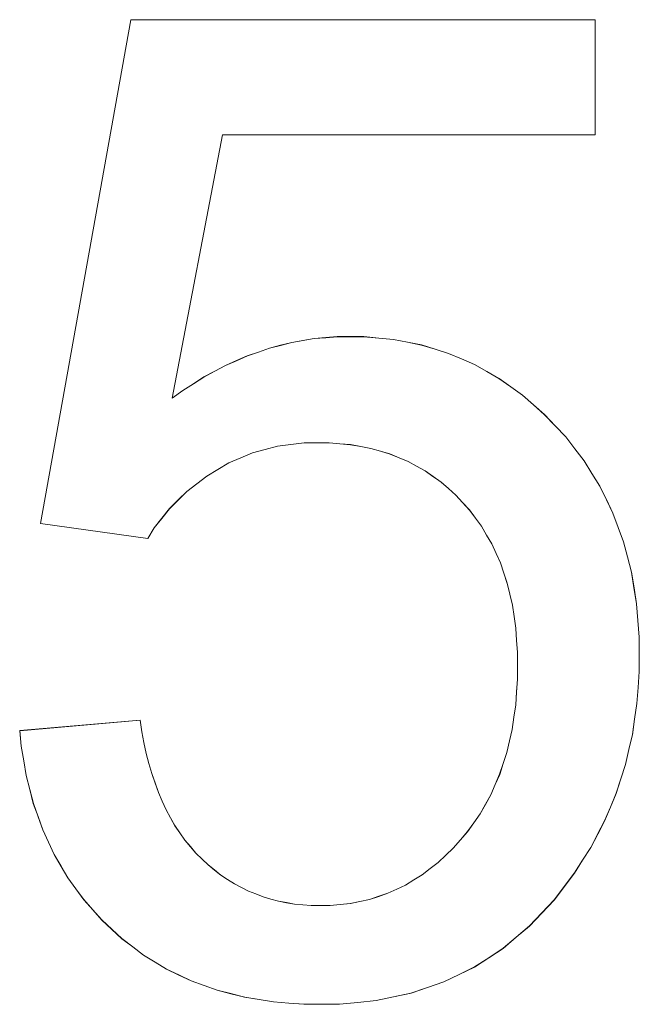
# Model space of a CAD drawing. Extents: x 229 to 926, y 37 to 878.
# Tile 137 of 194: x 349.48 to 351.06, y 834.52 to 837.03. Entities that reach past the tile are written whole.
import ezdxf

# ---------------------------------------------------------------- set-up
doc = ezdxf.new("R2010")
doc.units = 0
doc.layers.get('0').update_dxf_attribs({"lineweight": 13})
doc.layers.add('Beschriftung', color=7, linetype='Continuous', lineweight=25)
doc.layers.add('Beschriftung-A03ENJ5NI0', color=7, linetype='Continuous', lineweight=25)

# ---------------------------------------------------------------- blocks, each defined once
blk = doc.blocks.new('Referenz-A03ENJ5LI0', base_point=(255.7277, 65.704))
at = {"layer": 'Beschriftung', "color": 0, "lineweight": -2}
for p, q in [((349.5346, 835.7448), (349.7651, 837.0291)), ((349.7651, 837.0291), (350.9483, 837.0291)), ((350.9483, 837.0291), (350.9483, 836.7356)), ((349.9987, 836.7356), (349.8705, 836.0646)), ((350.9483, 836.7356), (349.9987, 836.7356)), ((350.1467, 836.1992), (350.1752, 836.2064)), ((350.1752, 836.2064), (350.2039, 836.2113)), ((350.2039, 836.2113), (350.2326, 836.2163)), ((350.2326, 836.2163), (350.2617, 836.2187)), ((350.2617, 836.2187), (350.2909, 836.2212)), ((350.2909, 836.2212), (350.3203, 836.2212)), ((350.3203, 836.2212), (350.3593, 836.2212)), ((350.3593, 836.2212), (350.3968, 836.2176)), ((350.3968, 836.2176), (350.4342, 836.2141)), ((350.4342, 836.2141), (350.4701, 836.207)), ((350.4701, 836.207), (350.506, 836.1999)), ((350.062, 836.1723), (350.0902, 836.182)), ((350.0902, 836.182), (350.1182, 836.1918)), ((350.1182, 836.1918), (350.1467, 836.1992)), ((350.506, 836.1999), (350.5405, 836.1892)), ((350.5405, 836.1892), (350.5749, 836.1786)), ((350.5749, 836.1786), (350.6077, 836.1645)), ((350.0064, 836.1477), (350.0342, 836.16)), ((350.0342, 836.16), (350.062, 836.1723)), ((350.6077, 836.1645), (350.6406, 836.1502)), ((349.9515, 836.1184), (349.979, 836.1331)), ((349.979, 836.1331), (350.0064, 836.1477)), ((350.6406, 836.1502), (350.672, 836.1325)), ((350.672, 836.1325), (350.7034, 836.1148)), ((349.8974, 836.0841), (349.9245, 836.1013)), ((349.9245, 836.1013), (349.9515, 836.1184)), ((350.7034, 836.1148), (350.7332, 836.0935)), ((349.8705, 836.0646), (349.8974, 836.0841)), ((350.7332, 836.0935), (350.7631, 836.0722)), ((350.7631, 836.0722), (350.7914, 836.0474)), ((350.7914, 836.0474), (350.8197, 836.0225)), ((350.8197, 836.0225), (350.8465, 835.9942)), ((350.8465, 835.9942), (350.8733, 835.9658)), ((350.2067, 835.9506), (350.1729, 835.9463)), ((350.2422, 835.9506), (350.2067, 835.9506)), ((350.2708, 835.9506), (350.2422, 835.9506)), ((350.298, 835.9481), (350.2708, 835.9506)), ((350.8733, 835.9658), (350.8968, 835.9354)), ((350.1073, 835.9336), (350.0753, 835.9252)), ((350.1392, 835.9421), (350.1073, 835.9336)), ((350.1729, 835.9463), (350.1392, 835.9421)), ((350.3252, 835.9459), (350.298, 835.9481)), ((350.351, 835.9411), (350.3252, 835.9459)), ((350.3768, 835.9364), (350.351, 835.9411)), ((350.4012, 835.9292), (350.3768, 835.9364)), ((350.4256, 835.9221), (350.4012, 835.9292)), ((350.8968, 835.9354), (350.9202, 835.905)), ((350.0452, 835.9124), (350.0151, 835.8997)), ((350.0753, 835.9252), (350.0452, 835.9124)), ((350.4488, 835.9126), (350.4256, 835.9221)), ((350.4718, 835.903), (350.4488, 835.9126)), ((350.4933, 835.8911), (350.4718, 835.903)), ((350.9202, 835.905), (350.9403, 835.8726)), ((349.9868, 835.8827), (349.9585, 835.8657)), ((350.0151, 835.8997), (349.9868, 835.8827)), ((350.515, 835.8792), (350.4933, 835.8911)), ((350.5352, 835.865), (350.515, 835.8792)), ((349.9585, 835.8657), (349.9332, 835.8463)), ((350.5555, 835.8507), (350.5352, 835.865)), ((350.5744, 835.8341), (350.5555, 835.8507)), ((350.9403, 835.8726), (350.9603, 835.8402)), ((349.9079, 835.8267), (349.8856, 835.8048)), ((349.9332, 835.8463), (349.9079, 835.8267)), ((350.5932, 835.8174), (350.5744, 835.8341)), ((350.9603, 835.8402), (350.9771, 835.8057)), ((349.8856, 835.8048), (349.8634, 835.7828)), ((350.6107, 835.7984), (350.5932, 835.8174)), ((350.9771, 835.8057), (350.9938, 835.7713)), ((349.8634, 835.7828), (349.8441, 835.7583)), ((350.6281, 835.7794), (350.6107, 835.7984)), ((350.6435, 835.7586), (350.6281, 835.7794)), ((349.8441, 835.7583), (349.8249, 835.7338)), ((350.6588, 835.7379), (350.6435, 835.7586)), ((350.9938, 835.7713), (351.0072, 835.7348)), ((349.8086, 835.7067), (349.5346, 835.7448)), ((349.8249, 835.7338), (349.8086, 835.7067)), ((350.6718, 835.7155), (350.6588, 835.7379)), ((351.0072, 835.7348), (351.0207, 835.6983)), ((350.685, 835.6929), (350.6718, 835.7155)), ((350.6959, 835.6687), (350.685, 835.6929)), ((351.0207, 835.6983), (351.0307, 835.6598)), ((350.7068, 835.6445), (350.6959, 835.6687)), ((351.0307, 835.6598), (351.0407, 835.6212)), ((350.7155, 835.6186), (350.7068, 835.6445)), ((350.7243, 835.5926), (350.7155, 835.6186)), ((351.0407, 835.6212), (351.0474, 835.5807)), ((350.7308, 835.5648), (350.7243, 835.5926)), ((351.0474, 835.5807), (351.0541, 835.5401)), ((350.7374, 835.5371), (350.7308, 835.5648)), ((350.7417, 835.5077), (350.7374, 835.5371)), ((351.0541, 835.5401), (351.0575, 835.4976)), ((350.7461, 835.4783), (350.7417, 835.5077)), ((350.7483, 835.4472), (350.7461, 835.4783)), ((351.0575, 835.4976), (351.0609, 835.455)), ((351.0609, 835.455), (351.0609, 835.4105)), ((350.7505, 835.416), (350.7483, 835.4472)), ((350.7505, 835.383), (350.7505, 835.416)), ((351.0609, 835.4105), (351.0609, 835.368)), ((350.7505, 835.3485), (350.7505, 835.383)), ((350.7483, 835.3155), (350.7505, 835.3485)), ((351.0609, 835.368), (351.0578, 835.327)), ((351.0578, 835.327), (351.0549, 835.286)), ((350.7459, 835.2827), (350.7483, 835.3155)), ((350.7414, 835.2514), (350.7459, 835.2827)), ((351.0549, 835.286), (351.049, 835.2464)), ((350.7368, 835.2202), (350.7414, 835.2514)), ((349.482, 835.2169), (349.7887, 835.2437)), ((349.7887, 835.2437), (349.793, 835.2142)), ((351.049, 835.2464), (351.0432, 835.2068)), ((349.4857, 835.1775), (349.482, 835.2169)), ((349.793, 835.2142), (349.7986, 835.1867)), ((350.73, 835.1908), (350.7368, 835.2202)), ((351.0432, 835.2068), (351.0343, 835.1687)), ((349.4921, 835.14), (349.4857, 835.1775)), ((349.7986, 835.1867), (349.8043, 835.159)), ((350.7232, 835.1612), (350.73, 835.1908)), ((349.8043, 835.159), (349.8114, 835.1333)), ((350.7141, 835.1334), (350.7232, 835.1612)), ((351.0343, 835.1687), (351.0255, 835.1306)), ((349.4985, 835.1026), (349.4921, 835.14)), ((349.8114, 835.1333), (349.8184, 835.1075)), ((350.705, 835.1057), (350.7141, 835.1334)), ((351.0255, 835.1306), (351.0137, 835.0939)), ((349.5076, 835.067), (349.4985, 835.1026)), ((349.8184, 835.1075), (349.8269, 835.0835)), ((350.6936, 835.0796), (350.705, 835.1057)), ((349.8269, 835.0835), (349.8353, 835.0595)), ((350.6822, 835.0536), (350.6936, 835.0796)), ((351.0137, 835.0939), (351.002, 835.0572)), ((349.5167, 835.0315), (349.5076, 835.067)), ((349.8353, 835.0595), (349.8452, 835.0374)), ((350.6687, 835.0292), (350.6822, 835.0536)), ((351.002, 835.0572), (350.9872, 835.022)), ((349.5286, 834.9979), (349.5167, 835.0315)), ((349.8452, 835.0374), (349.8551, 835.0153)), ((350.655, 835.0048), (350.6687, 835.0292)), ((350.9872, 835.022), (350.9725, 834.9867)), ((349.5407, 834.9643), (349.5286, 834.9979)), ((349.8551, 835.0153), (349.8664, 834.995)), ((350.6391, 834.9822), (350.655, 835.0048)), ((349.8664, 834.995), (349.8776, 834.9748)), ((349.8776, 834.9748), (349.8903, 834.9563)), ((350.6232, 834.9596), (350.6391, 834.9822)), ((350.9725, 834.9867), (350.9548, 834.9529)), ((349.5553, 834.9326), (349.5407, 834.9643)), ((349.8903, 834.9563), (349.903, 834.9378)), ((350.6049, 834.9386), (350.6232, 834.9596)), ((350.9548, 834.9529), (350.9372, 834.919)), ((349.57, 834.901), (349.5553, 834.9326)), ((349.903, 834.9378), (349.9171, 834.9212)), ((350.5868, 834.9177), (350.6049, 834.9386)), ((349.5874, 834.8712), (349.57, 834.901)), ((349.9171, 834.9212), (349.9312, 834.9044)), ((349.9312, 834.9044), (349.9466, 834.8896)), ((350.5483, 834.881), (350.5675, 834.8993)), ((350.5675, 834.8993), (350.5868, 834.9177)), ((350.9372, 834.919), (350.9165, 834.8867)), ((349.9466, 834.8896), (349.9621, 834.8748)), ((349.9621, 834.8748), (349.9784, 834.8618)), ((350.528, 834.8653), (350.5483, 834.881)), ((350.9165, 834.8867), (350.896, 834.8543)), ((349.6048, 834.8416), (349.5874, 834.8712)), ((349.9784, 834.8618), (349.9947, 834.8489)), ((349.9947, 834.8489), (350.0119, 834.8378)), ((350.4864, 834.8365), (350.5077, 834.8496)), ((350.5077, 834.8496), (350.528, 834.8653)), ((350.896, 834.8543), (350.8724, 834.8234)), ((349.625, 834.8138), (349.6048, 834.8416)), ((350.0119, 834.8378), (350.029, 834.8267)), ((350.029, 834.8267), (350.0469, 834.8174)), ((350.4427, 834.813), (350.465, 834.8234)), ((350.465, 834.8234), (350.4864, 834.8365)), ((350.8724, 834.8234), (350.8438, 834.7854)), ((349.6452, 834.7861), (349.625, 834.8138)), ((350.0469, 834.8174), (350.0648, 834.8081)), ((350.0648, 834.8081), (350.0836, 834.8007)), ((350.0836, 834.8007), (350.1023, 834.7934)), ((350.3969, 834.7946), (350.4203, 834.8025)), ((350.4203, 834.8025), (350.4427, 834.813)), ((349.6681, 834.7602), (349.6452, 834.7861)), ((350.1023, 834.7934), (350.122, 834.7877)), ((350.122, 834.7877), (350.1415, 834.7822)), ((350.1415, 834.7822), (350.1619, 834.7785)), ((350.1619, 834.7785), (350.1824, 834.7748)), ((350.1824, 834.7748), (350.2036, 834.7729)), ((350.2036, 834.7729), (350.2248, 834.7711)), ((350.2248, 834.7711), (350.2468, 834.7711)), ((350.2468, 834.7711), (350.2734, 834.7711)), ((350.2734, 834.7711), (350.299, 834.7737)), ((350.299, 834.7737), (350.3245, 834.7763)), ((350.3245, 834.7763), (350.3489, 834.7816)), ((350.3489, 834.7816), (350.3734, 834.7868)), ((350.3734, 834.7868), (350.3969, 834.7946)), ((350.8438, 834.7854), (350.8125, 834.7522)), ((349.691, 834.7344), (349.6681, 834.7602)), ((350.8125, 834.7522), (350.7813, 834.719)), ((349.7167, 834.7106), (349.691, 834.7344)), ((349.7423, 834.6867), (349.7167, 834.7106)), ((350.7813, 834.719), (350.7474, 834.6904)), ((349.7699, 834.6658), (349.7423, 834.6867)), ((350.7474, 834.6904), (350.7136, 834.662)), ((349.7975, 834.6449), (349.7699, 834.6658)), ((350.7136, 834.662), (350.6771, 834.6382)), ((349.8269, 834.627), (349.7975, 834.6449)), ((349.8563, 834.6091), (349.8269, 834.627)), ((350.6771, 834.6382), (350.6406, 834.6145)), ((349.8876, 834.5941), (349.8563, 834.6091)), ((350.6016, 834.5955), (350.5625, 834.5766)), ((350.6406, 834.6145), (350.6016, 834.5955)), ((349.9188, 834.5792), (349.8876, 834.5941)), ((349.952, 834.5673), (349.9188, 834.5792)), ((350.5625, 834.5766), (350.5208, 834.5623)), ((349.9852, 834.5553), (349.952, 834.5673)), ((350.0202, 834.5465), (349.9852, 834.5553)), ((350.0552, 834.5375), (350.0202, 834.5465)), ((350.4791, 834.5481), (350.4348, 834.5385)), ((350.5208, 834.5623), (350.4791, 834.5481)), ((350.0921, 834.5315), (350.0552, 834.5375)), ((350.129, 834.5256), (350.0921, 834.5315)), ((350.1677, 834.5225), (350.129, 834.5256)), ((350.2064, 834.5196), (350.1677, 834.5225)), ((350.3435, 834.5243), (350.2966, 834.5196)), ((350.3905, 834.529), (350.3435, 834.5243)), ((350.4348, 834.5385), (350.3905, 834.529)), ((350.247, 834.5196), (350.2064, 834.5196)), ((350.2966, 834.5196), (350.247, 834.5196))]:
    blk.add_line(p, q, dxfattribs=at)
blk = doc.blocks.new('Referenz-A03ENJ62I0', base_point=(255.7277, 65.7055))
at = {"layer": 'Beschriftung-A03ENJ5NI0', "color": 0, "lineweight": -2}
for p, q in [((349.5347, 835.7445), (349.7652, 837.0288)), ((349.7652, 837.0288), (350.9484, 837.0288)), ((350.9484, 837.0288), (350.9484, 836.7354)), ((349.9988, 836.7354), (349.8706, 836.0644)), ((350.9484, 836.7354), (349.9988, 836.7354)), ((350.1468, 836.1989), (350.1753, 836.2062)), ((350.1753, 836.2062), (350.204, 836.2111)), ((350.204, 836.2111), (350.2327, 836.2161)), ((350.2327, 836.2161), (350.2618, 836.2185)), ((350.2618, 836.2185), (350.291, 836.221)), ((350.291, 836.221), (350.3203, 836.221)), ((350.3203, 836.221), (350.3593, 836.221)), ((350.3593, 836.221), (350.3968, 836.2174)), ((350.3968, 836.2174), (350.4342, 836.2138)), ((350.4342, 836.2138), (350.4702, 836.2068)), ((350.4702, 836.2068), (350.5061, 836.1996)), ((350.0621, 836.172), (350.0902, 836.1818)), ((350.0902, 836.1818), (350.1183, 836.1916)), ((350.1183, 836.1916), (350.1468, 836.1989)), ((350.5061, 836.1996), (350.5406, 836.189)), ((350.5406, 836.189), (350.5749, 836.1783)), ((350.5749, 836.1783), (350.6078, 836.1642)), ((350.0065, 836.1475), (350.0343, 836.1598)), ((350.0343, 836.1598), (350.0621, 836.172)), ((350.6078, 836.1642), (350.6407, 836.15)), ((349.9516, 836.1182), (349.979, 836.1328)), ((349.979, 836.1328), (350.0065, 836.1475)), ((350.6407, 836.15), (350.6721, 836.1322)), ((350.6721, 836.1322), (350.7035, 836.1145)), ((349.9245, 836.101), (349.9516, 836.1182)), ((350.7035, 836.1145), (350.7333, 836.0932)), ((349.8706, 836.0644), (349.8974, 836.0839)), ((349.8974, 836.0839), (349.9245, 836.101)), ((350.7333, 836.0932), (350.7632, 836.0719)), ((350.7632, 836.0719), (350.7915, 836.0471)), ((350.7915, 836.0471), (350.8197, 836.0222)), ((350.8197, 836.0222), (350.8465, 835.9939)), ((350.8465, 835.9939), (350.8733, 835.9655)), ((350.8733, 835.9655), (350.8968, 835.9351)), ((350.1074, 835.9334), (350.0754, 835.925)), ((350.1393, 835.9419), (350.1074, 835.9334)), ((350.173, 835.9461), (350.1393, 835.9419)), ((350.2068, 835.9503), (350.173, 835.9461)), ((350.2423, 835.9503), (350.2068, 835.9503)), ((350.2709, 835.9503), (350.2423, 835.9503)), ((350.2981, 835.9479), (350.2709, 835.9503)), ((350.3252, 835.9456), (350.2981, 835.9479)), ((350.3511, 835.9408), (350.3252, 835.9456)), ((350.3769, 835.9361), (350.3511, 835.9408)), ((350.4013, 835.9289), (350.3769, 835.9361)), ((350.4257, 835.9218), (350.4013, 835.9289)), ((350.8968, 835.9351), (350.9203, 835.9048)), ((350.0453, 835.9121), (350.0152, 835.8994)), ((350.0754, 835.925), (350.0453, 835.9121)), ((350.4488, 835.9123), (350.4257, 835.9218)), ((350.4718, 835.9028), (350.4488, 835.9123)), ((350.4934, 835.8909), (350.4718, 835.9028)), ((350.9203, 835.9048), (350.9403, 835.8723)), ((349.9869, 835.8825), (349.9586, 835.8655)), ((350.0152, 835.8994), (349.9869, 835.8825)), ((350.515, 835.879), (350.4934, 835.8909)), ((350.5353, 835.8648), (350.515, 835.879)), ((349.9586, 835.8655), (349.9333, 835.846)), ((350.5556, 835.8505), (350.5353, 835.8648)), ((350.5745, 835.8339), (350.5556, 835.8505)), ((350.9403, 835.8723), (350.9604, 835.8399)), ((349.908, 835.8265), (349.8857, 835.8046)), ((349.9333, 835.846), (349.908, 835.8265)), ((350.5933, 835.8172), (350.5745, 835.8339)), ((350.9604, 835.8399), (350.9772, 835.8054)), ((349.8857, 835.8046), (349.8635, 835.7826)), ((350.6108, 835.7982), (350.5933, 835.8172)), ((350.9772, 835.8054), (350.9939, 835.771)), ((349.8635, 835.7826), (349.8442, 835.758)), ((350.6282, 835.7792), (350.6108, 835.7982)), ((350.6436, 835.7584), (350.6282, 835.7792)), ((349.8442, 835.758), (349.8249, 835.7335)), ((350.6588, 835.7377), (350.6436, 835.7584)), ((350.9939, 835.771), (351.0073, 835.7345)), ((349.8087, 835.7064), (349.5347, 835.7445)), ((349.8249, 835.7335), (349.8087, 835.7064)), ((350.6719, 835.7152), (350.6588, 835.7377)), ((351.0073, 835.7345), (351.0207, 835.698)), ((350.685, 835.6927), (350.6719, 835.7152)), ((350.696, 835.6685), (350.685, 835.6927)), ((351.0207, 835.698), (351.0307, 835.6595)), ((350.7069, 835.6443), (350.696, 835.6685)), ((351.0307, 835.6595), (351.0407, 835.621)), ((350.7156, 835.6183), (350.7069, 835.6443)), ((350.7243, 835.5923), (350.7156, 835.6183)), ((351.0407, 835.621), (351.0475, 835.5805)), ((350.7309, 835.5646), (350.7243, 835.5923)), ((351.0475, 835.5805), (351.0542, 835.5399)), ((350.7375, 835.5369), (350.7309, 835.5646)), ((350.7418, 835.5075), (350.7375, 835.5369)), ((351.0542, 835.5399), (351.0576, 835.4973)), ((350.7462, 835.4781), (350.7418, 835.5075)), ((350.7484, 835.4469), (350.7462, 835.4781)), ((351.0576, 835.4973), (351.0609, 835.4548)), ((351.0609, 835.4548), (351.0609, 835.4102)), ((350.7506, 835.4157), (350.7484, 835.4469)), ((350.7506, 835.3828), (350.7506, 835.4157)), ((351.0609, 835.4102), (351.0609, 835.3678)), ((350.7506, 835.3482), (350.7506, 835.3828)), ((350.7483, 835.3153), (350.7506, 835.3482)), ((351.0609, 835.3678), (351.0579, 835.3268)), ((351.0579, 835.3268), (351.055, 835.2858)), ((350.746, 835.2824), (350.7483, 835.3153)), ((350.7414, 835.2511), (350.746, 835.2824)), ((351.055, 835.2858), (351.0491, 835.2462)), ((350.7369, 835.22), (350.7414, 835.2511)), ((349.482, 835.2167), (349.7888, 835.2434)), ((349.7888, 835.2434), (349.7931, 835.214)), ((351.0491, 835.2462), (351.0432, 835.2066)), ((349.4858, 835.1773), (349.482, 835.2167)), ((349.7931, 835.214), (349.7987, 835.1864)), ((350.7301, 835.1905), (350.7369, 835.22)), ((351.0432, 835.2066), (351.0344, 835.1685)), ((349.4922, 835.1398), (349.4858, 835.1773)), ((349.7987, 835.1864), (349.8044, 835.1588)), ((350.7232, 835.161), (350.7301, 835.1905)), ((349.8044, 835.1588), (349.8114, 835.133)), ((350.7142, 835.1332), (350.7232, 835.161)), ((351.0344, 835.1685), (351.0256, 835.1303)), ((349.4986, 835.1023), (349.4922, 835.1398)), ((349.8114, 835.133), (349.8185, 835.1073)), ((350.7051, 835.1055), (350.7142, 835.1332)), ((351.0256, 835.1303), (351.0138, 835.0937)), ((349.5077, 835.0667), (349.4986, 835.1023)), ((349.8185, 835.1073), (349.827, 835.0833)), ((350.6937, 835.0794), (350.7051, 835.1055)), ((349.827, 835.0833), (349.8354, 835.0593)), ((350.6823, 835.0534), (350.6937, 835.0794)), ((351.0138, 835.0937), (351.002, 835.0569)), ((349.5168, 835.0312), (349.5077, 835.0667)), ((349.8354, 835.0593), (349.8453, 835.0372)), ((350.6687, 835.029), (350.6823, 835.0534)), ((351.002, 835.0569), (350.9873, 835.0218)), ((349.5287, 834.9976), (349.5168, 835.0312)), ((349.8453, 835.0372), (349.8551, 835.0151)), ((350.6551, 835.0046), (350.6687, 835.029)), ((349.5407, 834.9641), (349.5287, 834.9976)), ((349.8551, 835.0151), (349.8664, 834.9947)), ((350.6391, 834.982), (350.6551, 835.0046)), ((350.9873, 835.0218), (350.9726, 834.9865)), ((349.8664, 834.9947), (349.8777, 834.9745)), ((349.8777, 834.9745), (349.8904, 834.956)), ((350.6233, 834.9593), (350.6391, 834.982)), ((350.9726, 834.9865), (350.9549, 834.9527)), ((349.5554, 834.9324), (349.5407, 834.9641)), ((349.8904, 834.956), (349.9031, 834.9375)), ((350.605, 834.9383), (350.6233, 834.9593)), ((350.9549, 834.9527), (350.9372, 834.9188)), ((349.57, 834.9008), (349.5554, 834.9324)), ((349.9031, 834.9375), (349.9171, 834.9209)), ((350.5868, 834.9174), (350.605, 834.9383)), ((349.5874, 834.871), (349.57, 834.9008)), ((349.9171, 834.9209), (349.9312, 834.9042)), ((349.9312, 834.9042), (349.9467, 834.8894)), ((350.5484, 834.8808), (350.5675, 834.8991)), ((350.5675, 834.8991), (350.5868, 834.9174)), ((350.9372, 834.9188), (350.9166, 834.8864)), ((349.9467, 834.8894), (349.9622, 834.8745)), ((349.9622, 834.8745), (349.9785, 834.8616)), ((350.528, 834.8651), (350.5484, 834.8808)), ((350.9166, 834.8864), (350.896, 834.854)), ((349.6048, 834.8413), (349.5874, 834.871)), ((349.9785, 834.8616), (349.9948, 834.8487)), ((349.9948, 834.8487), (350.0119, 834.8376)), ((350.4865, 834.8363), (350.5078, 834.8493)), ((350.5078, 834.8493), (350.528, 834.8651)), ((350.896, 834.854), (350.8725, 834.8232)), ((349.625, 834.8136), (349.6048, 834.8413)), ((350.0119, 834.8376), (350.029, 834.8264)), ((350.029, 834.8264), (350.047, 834.8172)), ((350.4428, 834.8128), (350.4651, 834.8232)), ((350.4651, 834.8232), (350.4865, 834.8363)), ((350.8725, 834.8232), (350.8438, 834.7851)), ((349.6453, 834.7859), (349.625, 834.8136)), ((350.047, 834.8172), (350.0649, 834.8079)), ((350.0649, 834.8079), (350.0837, 834.8005)), ((350.0837, 834.8005), (350.1024, 834.7931)), ((350.3969, 834.7943), (350.4204, 834.8023)), ((350.4204, 834.8023), (350.4428, 834.8128)), ((349.6682, 834.76), (349.6453, 834.7859)), ((350.1024, 834.7931), (350.122, 834.7875)), ((350.122, 834.7875), (350.1416, 834.782)), ((350.1416, 834.782), (350.162, 834.7783)), ((350.162, 834.7783), (350.1825, 834.7746)), ((350.1825, 834.7746), (350.2036, 834.7727)), ((350.2036, 834.7727), (350.2249, 834.7708)), ((350.2735, 834.7708), (350.299, 834.7735)), ((350.299, 834.7735), (350.3246, 834.7761)), ((350.3246, 834.7761), (350.349, 834.7813)), ((350.349, 834.7813), (350.3735, 834.7865)), ((350.3735, 834.7865), (350.3969, 834.7943)), ((350.8438, 834.7851), (350.8126, 834.7519)), ((349.6911, 834.7342), (349.6682, 834.76)), ((350.2249, 834.7708), (350.2469, 834.7708)), ((350.2469, 834.7708), (350.2735, 834.7708)), ((350.8126, 834.7519), (350.7813, 834.7187)), ((349.7168, 834.7104), (349.6911, 834.7342)), ((349.7424, 834.6864), (349.7168, 834.7104)), ((350.7813, 834.7187), (350.7475, 834.6902)), ((349.77, 834.6656), (349.7424, 834.6864)), ((350.7475, 834.6902), (350.7137, 834.6618)), ((349.7976, 834.6446), (349.77, 834.6656)), ((350.7137, 834.6618), (350.6772, 834.638)), ((349.827, 834.6267), (349.7976, 834.6446)), ((349.8564, 834.6089), (349.827, 834.6267)), ((350.6772, 834.638), (350.6407, 834.6142)), ((349.8877, 834.5939), (349.8564, 834.6089)), ((350.6407, 834.6142), (350.6017, 834.5952)), ((349.9189, 834.579), (349.8877, 834.5939)), ((349.9521, 834.5671), (349.9189, 834.579)), ((350.5626, 834.5763), (350.5208, 834.562)), ((350.6017, 834.5952), (350.5626, 834.5763)), ((349.9853, 834.5551), (349.9521, 834.5671)), ((350.0202, 834.5462), (349.9853, 834.5551)), ((350.0553, 834.5373), (350.0202, 834.5462)), ((350.4792, 834.5478), (350.4348, 834.5383)), ((350.5208, 834.562), (350.4792, 834.5478)), ((350.0921, 834.5313), (350.0553, 834.5373)), ((350.1291, 834.5254), (350.0921, 834.5313)), ((350.1678, 834.5223), (350.1291, 834.5254)), ((350.2065, 834.5193), (350.1678, 834.5223)), ((350.3435, 834.5241), (350.2967, 834.5193)), ((350.3905, 834.5288), (350.3435, 834.5241)), ((350.4348, 834.5383), (350.3905, 834.5288)), ((350.2471, 834.5193), (350.2065, 834.5193)), ((350.2967, 834.5193), (350.2471, 834.5193))]:
    blk.add_line(p, q, dxfattribs=at)

msp = doc.modelspace()

# ---------------------------------------------------------------- block references
at = {"color": 251, "lineweight": 13, "ltscale": 0.13, "true_color": 0x606060}
for name, p in [('Referenz-A03ENJ5LI0', (255.7277, 65.704)), ('Referenz-A03ENJ62I0', (255.7277, 65.7055))]:
    msp.add_blockref(name, p, dxfattribs=at)

doc.saveas('drawing.dxf')
